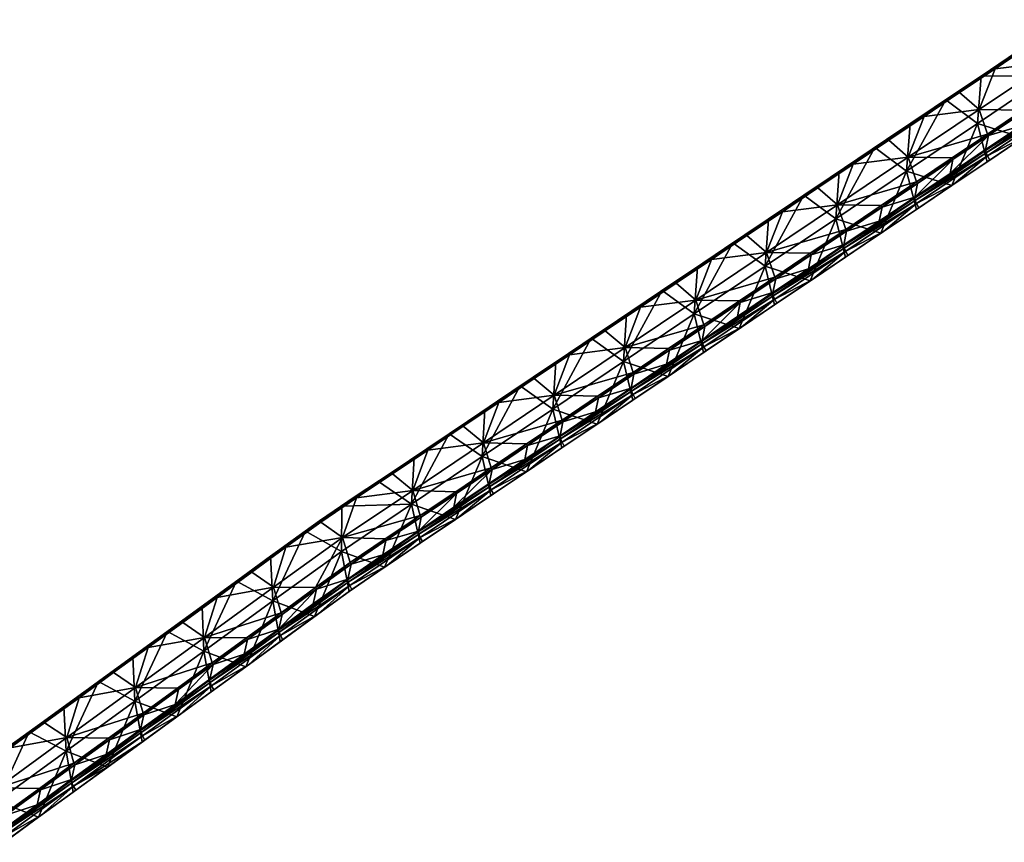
# Model space of a CAD drawing. Header units: millimetres. Extents: x 93711086 to 93775423, y 1247239064 to 1247319365.
# Tile 17 of 256: x 93756424 to 93762327, y 1247259878 to 1247264809. Entities that reach past the tile are written whole.
import ezdxf

# ---------------------------------------------------------------- set-up
doc = ezdxf.new("R2010")
doc.units = ezdxf.units.MM
doc.layers.add('SVV_Betong', color=7, linetype='Continuous')

# ---------------------------------------------------------------- blocks, each defined once
blk = doc.blocks.new('1219a8cb-97fc-4d6e-b134-5a7738882d6d')
at = {"color": 0, "transparency": 16777216}
mesh = blk.add_polyface(dxfattribs=at)
corners = [(93762444.7, 1247264257.2, 5543.5), (93762427.8, 1247264173.6, 4927.5), (93762640.4, 1247264316.5, 4902.3), (93762657.2, 1247264400.2, 5518.3), (93762651.9, 1247264409.8, 5528.3), (93762439.3, 1247264266.9, 5553.5), (93762600, 1247264555.7, 5524.5), (93762272, 1247264515.8, 5553.5), (93762175.6, 1247264270.3, 5574.8), (93762059.4, 1247264372.9, 5578.7), (93761846.8, 1247264230, 5603.9), (93762484.5, 1247264658.8, 5528.3), (93762478.1, 1247264666.5, 5518.3), (93762265.6, 1247264523.6, 5543.5), (93762053, 1247264380.7, 5568.7), (93761840.4, 1247264237.7, 5593.9), (93762690.6, 1247264809.5, 5493.1), (93762470.2, 1247264661.2, 5041.9), (93762188.4, 1247264471.7, 4598.1), (93762045.8, 1247264375.8, 5092.3), (93761763.2, 1247264185.8, 4648.5), (93761621.3, 1247264090.4, 5142.6), (93761975.8, 1247264328.7, 4623.3), (93762613.3, 1247264757.5, 4547.6), (93762400.9, 1247264614.6, 4572.9), (93762589.9, 1247264472.4, 4565.2), (93762437.8, 1247264100.7, 4598.1), (93762165.7, 1247264187.1, 4615.6), (93762650.3, 1247264243.6, 4572.9), (93762642.9, 1247264298.1, 4819.7), (93762639.1, 1247264311.1, 4860.3), (93762214, 1247264025.2, 4910.8)]
mesh.append_faces([[corners[k] for k in face] for face in [(6, 7, 8, 6), (5, 6, 8, 5), (8, 7, 9, 8), (8, 9, 10, 8), (6, 11, 7, 6), (17, 18, 19, 17), (19, 20, 21, 19), (14, 13, 19, 14), (13, 17, 19, 13), (17, 13, 12, 17), (17, 12, 16, 17), (19, 18, 22, 19), (19, 22, 20, 19), (17, 23, 24, 17), (17, 24, 18, 17), (25, 26, 27, 25), (22, 18, 27, 22), (18, 25, 27, 18), (25, 18, 24, 25), (25, 24, 23, 25), (25, 28, 26, 25)]], dxfattribs={"color": 0})
mesh.append_faces([[corners[k] for k in face] for face in [(0, 2, 3, 0), (0, 4, 5, 0), (7, 12, 13, 7), (10, 14, 15, 10), (9, 13, 14, 9), (11, 16, 12, 11), (21, 14, 19, 21)]], dxfattribs={"vtx0": -1, "color": 0})
mesh.append_faces([[corners[k] for k in face] for face in [(0, 1, 2, 0), (0, 3, 4, 0), (7, 11, 12, 7), (10, 9, 14, 10), (9, 7, 13, 9), (29, 30, 31, 29)]], dxfattribs={"vtx2": -1, "vtx3": -1, "color": 0})
mesh = blk.add_polyface(dxfattribs=at)
corners = [(93761790.2, 1247263744.8, 5003.1), (93762002.7, 1247263887.7, 4977.9), (93762019.6, 1247263971.4, 5593.9), (93761807, 1247263828.5, 5619.1), (93761594.4, 1247263685.5, 5644.4), (93761577.6, 1247263601.9, 5028.3), (93762014.2, 1247263981.1, 5603.9), (93761801.7, 1247263838.2, 5629.1), (93761589.1, 1247263695.2, 5654.3), (93761751.1, 1247263984.9, 5625.2), (93762226.8, 1247264124, 5578.7), (93762175.6, 1247264270.3, 5574.8), (93761846.8, 1247264230, 5603.9), (93761634.3, 1247264087.1, 5629.1), (93761421.7, 1247263944.1, 5654.3), (93761840.4, 1247264237.7, 5593.9), (93761627.9, 1247264094.8, 5619.1), (93761621.3, 1247264090.4, 5142.6), (93762053, 1247264380.7, 5568.7), (93761763.2, 1247264185.8, 4648.5), (93761550.7, 1247264042.9, 4673.7), (93761741.5, 1247263901.9, 4665.9), (93761975.8, 1247264328.7, 4623.3), (93762165.7, 1247264187.1, 4615.6), (93762012.7, 1247263814.9, 4648.5), (93761800.1, 1247263672, 4673.7), (93761587.5, 1247263529, 4698.9), (93762027.3, 1247263824.7, 4827.6), (93761814.7, 1247263681.8, 4852.9), (93761602.2, 1247263538.9, 4878.1), (93761801.6, 1247263706.7, 4883.7), (93761788.9, 1247263739.4, 4961.2), (93761363.8, 1247263453.5, 5011.6), (93761792.7, 1247263726.5, 4920.5), (93761367.6, 1247263440.6, 4971)]
mesh.append_faces([[corners[k] for k in face] for face in [(6, 9, 7, 6), (9, 12, 13, 9), (9, 13, 14, 9), (15, 17, 16, 15), (17, 19, 20, 17), (19, 21, 20, 19), (21, 24, 25, 21), (21, 25, 26, 21), (29, 28, 30, 29), (27, 30, 28, 27), (31, 5, 32, 31), (1, 0, 31, 1), (0, 5, 31, 0)]], dxfattribs={"color": 0})
mesh.append_faces([[corners[k] for k in face] for face in [(0, 2, 3, 0), (4, 0, 3, 4), (3, 6, 7, 3), (8, 3, 7, 8), (9, 10, 11, 9), (13, 15, 16, 13), (21, 22, 23, 21), (25, 27, 28, 25), (29, 25, 28, 29)]], dxfattribs={"vtx0": -1, "color": 0})
mesh.append_faces([[corners[k] for k in face] for face in [(0, 1, 2, 0), (4, 5, 0, 4), (3, 2, 6, 3), (8, 4, 3, 8), (9, 6, 10, 9), (13, 12, 15, 13), (17, 15, 18, 17), (21, 19, 22, 21), (25, 24, 27, 25), (29, 26, 25, 29), (30, 33, 34, 30), (33, 31, 32, 33)]], dxfattribs={"vtx2": -1, "vtx3": -1, "color": 0})
mesh = blk.add_polyface(dxfattribs=at)
corners = [(93762002.7, 1247263887.7, 4977.9), (93762215.3, 1247264030.7, 4952.7), (93762232.1, 1247264114.3, 5568.7), (93762019.6, 1247263971.4, 5593.9), (93762427.8, 1247264173.6, 4927.5), (93762444.7, 1247264257.2, 5543.5), (93762226.8, 1247264124, 5578.7), (93762014.2, 1247263981.1, 5603.9), (93762439.3, 1247264266.9, 5553.5), (93762175.6, 1247264270.3, 5574.8), (93761846.8, 1247264230, 5603.9), (93761751.1, 1247263984.9, 5625.2), (93762165.7, 1247264187.1, 4615.6), (93762012.7, 1247263814.9, 4648.5), (93761741.5, 1247263901.9, 4665.9), (93762437.8, 1247264100.7, 4598.1), (93762225.2, 1247263957.8, 4623.3), (93762650.3, 1247264243.6, 4572.9), (93762664.9, 1247264253.5, 4752), (93762452.4, 1247264110.6, 4777.2), (93762239.8, 1247263967.6, 4802.4), (93762027.3, 1247263824.7, 4827.6), (93762226.7, 1247263992.6, 4833.2), (93761801.6, 1247263706.7, 4883.7), (93762651.8, 1247264278.4, 4782.8), (93761788.9, 1247263739.4, 4961.2), (93762214, 1247264025.2, 4910.8), (93762639.1, 1247264311.1, 4860.3), (93762217.8, 1247264012.3, 4870.1), (93761792.7, 1247263726.5, 4920.5), (93762642.9, 1247264298.1, 4819.7)]
mesh.append_faces([[corners[k] for k in face] for face in [(9, 10, 11, 9), (6, 8, 9, 6), (12, 13, 14, 12), (12, 15, 16, 12), (12, 16, 13, 12), (22, 23, 21, 22), (18, 24, 19, 18), (21, 20, 22, 21), (20, 19, 22, 20), (19, 24, 22, 19), (0, 25, 26, 0), (27, 4, 26, 27), (4, 1, 26, 4), (1, 0, 26, 1)]], dxfattribs={"color": 0})
mesh.append_faces([[corners[k] for k in face] for face in [(0, 2, 3, 0), (2, 4, 5, 2), (3, 6, 7, 3), (2, 8, 6, 2), (15, 18, 19, 15), (13, 20, 21, 13), (16, 19, 20, 16), (22, 29, 23, 22), (28, 25, 29, 28), (24, 28, 22, 24), (30, 26, 28, 30)]], dxfattribs={"vtx0": -1, "color": 0})
mesh.append_faces([[corners[k] for k in face] for face in [(0, 1, 2, 0), (2, 1, 4, 2), (3, 2, 6, 3), (2, 5, 8, 2), (15, 17, 18, 15), (13, 16, 20, 13), (16, 15, 19, 16), (22, 28, 29, 22), (28, 26, 25, 28), (24, 30, 28, 24)]], dxfattribs={"vtx2": -1, "vtx3": -1, "color": 0})
mesh = blk.add_polyface(dxfattribs=at)
corners = [(93761169.3, 1247263399.7, 5694.8), (93761365.1, 1247263459, 5053.5), (93761381.9, 1247263542.6, 5669.6), (93761577.6, 1247263601.9, 5028.3), (93761594.4, 1247263685.5, 5644.4), (93761164, 1247263409.4, 5704.7), (93761376.6, 1247263552.3, 5679.5), (93761589.1, 1247263695.2, 5654.3), (93761326.7, 1247263699.5, 5675.5), (93761801.7, 1247263838.2, 5629.1), (93761751.1, 1247263984.9, 5625.2), (93761421.7, 1247263944.1, 5654.3), (93761209.2, 1247263801.2, 5679.5), (93761202.8, 1247263809, 5669.6), (93761415.3, 1247263951.9, 5644.4), (93761634.3, 1247264087.1, 5629.1), (93761627.9, 1247264094.8, 5619.1), (93761196.8, 1247263804.9, 5193), (93761621.3, 1247264090.4, 5142.6), (93761338.1, 1247263900, 4698.9), (93761550.7, 1247264042.9, 4673.7), (93761317.2, 1247263616.6, 4716.2), (93761125.6, 1247263757, 4724.1), (93761741.5, 1247263901.9, 4665.9), (93761587.5, 1247263529, 4698.9), (93761375, 1247263386.1, 4724.1), (93761162.4, 1247263243.2, 4749.4), (93761389.6, 1247263395.9, 4903.3), (93761602.2, 1247263538.9, 4878.1), (93761376.5, 1247263420.9, 4934.1), (93761177.1, 1247263253, 4928.5), (93761801.6, 1247263706.7, 4883.7), (93761152.5, 1247263316, 5078.8), (93761363.8, 1247263453.5, 5011.6), (93761367.6, 1247263440.6, 4971), (93760942.5, 1247263154.8, 5021.4), (93761792.7, 1247263726.5, 4920.5)]
mesh.append_faces([[corners[k] for k in face] for face in [(7, 8, 6, 7), (8, 10, 11, 8), (8, 11, 12, 8), (14, 17, 13, 14), (17, 18, 19, 17), (18, 20, 19, 18), (19, 21, 22, 19), (21, 23, 24, 21), (21, 24, 25, 21), (21, 25, 26, 21), (28, 29, 27, 28), (30, 27, 29, 30), (28, 31, 29, 28), (1, 32, 33, 1), (3, 1, 33, 3)]], dxfattribs={"color": 0})
mesh.append_faces([[corners[k] for k in face] for face in [(0, 1, 2, 0), (2, 3, 4, 2), (5, 2, 6, 5), (6, 4, 7, 6), (8, 9, 10, 8), (13, 11, 14, 13), (14, 15, 16, 14), (17, 16, 18, 17), (21, 20, 23, 21), (27, 24, 28, 27), (31, 34, 29, 31), (36, 33, 34, 36)]], dxfattribs={"vtx0": -1, "color": 0})
mesh.append_faces([[corners[k] for k in face] for face in [(2, 1, 3, 2), (6, 2, 4, 6), (8, 7, 9, 8), (14, 11, 15, 14), (17, 14, 16, 17), (21, 19, 20, 21), (27, 25, 24, 27), (29, 34, 35, 29)]], dxfattribs={"vtx2": -1, "vtx3": -1, "color": 0})
mesh = blk.add_polyface(dxfattribs=at)
corners = [(93761169.3, 1247263399.7, 5694.8), (93761152.5, 1247263316, 5078.8), (93761365.1, 1247263459, 5053.5), (93761164, 1247263409.4, 5704.7), (93761381.9, 1247263542.6, 5669.6), (93760951.4, 1247263266.5, 5729.9), (93760902.3, 1247263414.2, 5725.8), (93761326.7, 1247263699.5, 5675.5), (93760996.6, 1247263658.3, 5704.7), (93761376.6, 1247263552.3, 5679.5), (93760784.1, 1247263515.4, 5729.9), (93760571.5, 1247263372.5, 5755.2), (93761209.2, 1247263801.2, 5679.5), (93760990.2, 1247263666.1, 5694.8), (93761202.8, 1247263809, 5669.6), (93760565.1, 1247263380.2, 5745.2), (93760777.7, 1247263523.1, 5720), (93761421.7, 1247263944.1, 5654.3), (93760772.3, 1247263519.5, 5243.3), (93760347.8, 1247263234.1, 5293.7), (93761196.8, 1247263804.9, 5193), (93760913, 1247263614.1, 4749.4), (93760487.9, 1247263328.3, 4799.8), (93761338.1, 1247263900, 4698.9), (93761125.6, 1247263757, 4724.1), (93760700.5, 1247263471.2, 4774.6), (93760893, 1247263331.4, 4766.5), (93761317.2, 1247263616.6, 4716.2), (93761162.4, 1247263243.2, 4749.4), (93761363.8, 1247263453.5, 5011.6), (93760938.7, 1247263167.7, 5062), (93761367.6, 1247263440.6, 4971)]
mesh.append_faces([[corners[k] for k in face] for face in [(3, 6, 5, 3), (7, 8, 6, 7), (6, 8, 10, 6), (6, 10, 11, 6), (7, 12, 8, 7), (13, 18, 16, 13), (20, 21, 18, 20), (19, 18, 22, 19), (20, 23, 24, 20), (18, 21, 25, 18), (18, 25, 22, 18), (20, 24, 21, 20), (21, 26, 25, 21), (27, 28, 26, 27), (29, 1, 30, 29)]], dxfattribs={"color": 0})
mesh.append_faces([[corners[k] for k in face] for face in [(5, 0, 3, 5), (6, 9, 7, 6), (13, 12, 14, 13), (15, 10, 16, 15), (16, 8, 13, 16), (19, 16, 18, 19), (18, 14, 20, 18), (26, 24, 27, 26)]], dxfattribs={"vtx0": -1, "color": 0})
mesh.append_faces([[corners[k] for k in face] for face in [(0, 1, 2, 0), (3, 0, 4, 3), (6, 3, 9, 6), (13, 8, 12, 13), (15, 11, 10, 15), (16, 10, 8, 16), (14, 12, 17, 14), (19, 15, 16, 19), (18, 13, 14, 18), (26, 21, 24, 26), (31, 29, 30, 31)]], dxfattribs={"vtx2": -1, "vtx3": -1, "color": 0})
mesh = blk.add_polyface(dxfattribs=at)
corners = [(93760514.9, 1247262887.3, 5154.4), (93760727.4, 1247263030.2, 5129.2), (93760744.2, 1247263113.8, 5745.2), (93760531.7, 1247262970.9, 5770.4), (93760319.1, 1247262828, 5795.6), (93760302.3, 1247262744.4, 5179.6), (93760738.9, 1247263123.5, 5755.2), (93760526.3, 1247262980.6, 5780.4), (93760313.8, 1247262837.7, 5805.6), (93760477.9, 1247263128.8, 5776.2), (93760146.4, 1247263086.6, 5805.6), (93760053.5, 1247262843.4, 5826.5), (93760902.3, 1247263414.2, 5725.8), (93760571.5, 1247263372.5, 5755.2), (93760359, 1247263229.5, 5780.4), (93760565.1, 1247263380.2, 5745.2), (93760352.6, 1247263237.3, 5770.4), (93760347.8, 1247263234.1, 5293.7), (93760487.9, 1247263328.3, 4799.8), (93760275.4, 1247263185.4, 4825), (93760468.8, 1247263046.1, 4816.8), (93760312.2, 1247262671.5, 4850.2), (93760044.6, 1247262760.8, 4867.1), (93760700.5, 1247263471.2, 4774.6), (93760737.3, 1247262957.3, 4799.8), (93760524.8, 1247262814.4, 4825), (93760752, 1247262967.2, 4978.9), (93760539.4, 1247262824.3, 5004.1), (93760326.9, 1247262681.3, 5029.3), (93760526.3, 1247262849.2, 5034.9), (93760101.2, 1247262563.4, 5085.4), (93760513.5, 1247262881.8, 5112.5), (93760088.4, 1247262596, 5162.9), (93760517.4, 1247262868.9, 5071.8), (93760092.3, 1247262583.1, 5122.2)]
mesh.append_faces([[corners[k] for k in face] for face in [(9, 10, 11, 9), (6, 9, 7, 6), (9, 12, 13, 9), (9, 13, 14, 9), (9, 14, 10, 9), (15, 17, 16, 15), (17, 18, 19, 17), (20, 21, 22, 20), (18, 20, 19, 18), (20, 24, 25, 20), (20, 25, 21, 20), (28, 27, 29, 28), (28, 29, 30, 28), (31, 5, 32, 31), (0, 5, 31, 0), (1, 0, 31, 1)]], dxfattribs={"color": 0})
mesh.append_faces([[corners[k] for k in face] for face in [(0, 2, 3, 0), (4, 0, 3, 4), (3, 6, 7, 3), (8, 3, 7, 8), (11, 7, 9, 11), (14, 15, 16, 14), (25, 26, 27, 25), (28, 25, 27, 28), (29, 34, 30, 29), (33, 32, 34, 33)]], dxfattribs={"vtx0": -1, "color": 0})
mesh.append_faces([[corners[k] for k in face] for face in [(0, 1, 2, 0), (4, 5, 0, 4), (8, 4, 3, 8), (14, 13, 15, 14), (20, 18, 23, 20), (28, 21, 25, 28), (29, 33, 34, 29), (33, 31, 32, 33)]], dxfattribs={"vtx2": -1, "vtx3": -1, "color": 0})
mesh = blk.add_polyface(dxfattribs=at)
corners = [(93760744.2, 1247263113.8, 5745.2), (93760727.4, 1247263030.2, 5129.2), (93760940, 1247263173.1, 5104), (93760956.8, 1247263256.8, 5720), (93761152.5, 1247263316, 5078.8), (93761169.3, 1247263399.7, 5694.8), (93760531.7, 1247262970.9, 5770.4), (93760738.9, 1247263123.5, 5755.2), (93760951.4, 1247263266.5, 5729.9), (93760477.9, 1247263128.8, 5776.2), (93760902.3, 1247263414.2, 5725.8), (93760468.8, 1247263046.1, 4816.8), (93760700.5, 1247263471.2, 4774.6), (93760893, 1247263331.4, 4766.5), (93760737.3, 1247262957.3, 4799.8), (93761162.4, 1247263243.2, 4749.4), (93760949.9, 1247263100.3, 4774.6), (93760524.8, 1247262814.4, 4825), (93760752, 1247262967.2, 4978.9), (93761177.1, 1247263253, 4928.5), (93761375, 1247263386.1, 4724.1), (93761389.6, 1247263395.9, 4903.3), (93760964.5, 1247263110.1, 4953.7), (93760951.4, 1247263135.1, 4984.5), (93760526.3, 1247262849.2, 5034.9), (93760539.4, 1247262824.3, 5004.1), (93761376.5, 1247263420.9, 4934.1), (93760513.5, 1247262881.8, 5112.5), (93760938.7, 1247263167.7, 5062), (93760942.5, 1247263154.8, 5021.4), (93760517.4, 1247262868.9, 5071.8), (93761367.6, 1247263440.6, 4971)]
mesh.append_faces([[corners[k] for k in face] for face in [(11, 13, 14, 11), (13, 15, 16, 13), (13, 16, 14, 13), (19, 23, 22, 19), (18, 24, 25, 18), (18, 22, 23, 18), (18, 23, 24, 18), (19, 26, 23, 19), (1, 27, 28, 1), (2, 1, 28, 2), (4, 2, 28, 4)]], dxfattribs={"color": 0})
mesh.append_faces([[corners[k] for k in face] for face in [(0, 2, 3, 0), (3, 4, 5, 3), (7, 3, 8, 7), (9, 8, 10, 9), (11, 12, 13, 11), (19, 20, 21, 19), (18, 16, 22, 18), (22, 15, 19, 22), (23, 30, 24, 23), (29, 27, 30, 29), (26, 29, 23, 26), (31, 28, 29, 31)]], dxfattribs={"vtx0": -1, "color": 0})
mesh.append_faces([[corners[k] for k in face] for face in [(0, 1, 2, 0), (3, 2, 4, 3), (6, 0, 7, 6), (7, 0, 3, 7), (8, 3, 5, 8), (9, 7, 8, 9), (17, 14, 18, 17), (19, 15, 20, 19), (18, 14, 16, 18), (22, 16, 15, 22), (23, 29, 30, 23), (29, 28, 27, 29)]], dxfattribs={"vtx2": -1, "vtx3": -1, "color": 0})
mesh = blk.add_polyface(dxfattribs=at)
corners = [(93759894, 1247262542.1, 5846.1), (93760089.7, 1247262601.4, 5204.8), (93760106.6, 1247262685.1, 5820.8), (93760302.3, 1247262744.4, 5179.6), (93760319.1, 1247262828, 5795.6), (93759888.7, 1247262551.8, 5856), (93760101.2, 1247262694.8, 5830.8), (93760313.8, 1247262837.7, 5805.6), (93760053.5, 1247262843.4, 5826.5), (93760526.3, 1247262980.6, 5780.4), (93760146.4, 1247263086.6, 5805.6), (93759933.9, 1247262943.7, 5830.8), (93759721.4, 1247262800.8, 5856), (93760140, 1247263094.4, 5795.6), (93759927.5, 1247262951.4, 5820.8), (93760359, 1247263229.5, 5780.4), (93760352.6, 1247263237.3, 5770.4), (93759923.3, 1247262948.7, 5344), (93760347.8, 1247263234.1, 5293.7), (93760062.8, 1247263042.4, 4850.2), (93759850.2, 1247262899.5, 4875.4), (93760275.4, 1247263185.4, 4825), (93760044.6, 1247262760.8, 4867.1), (93760468.8, 1247263046.1, 4816.8), (93760312.2, 1247262671.5, 4850.2), (93760099.7, 1247262528.6, 4875.4), (93759887.1, 1247262385.7, 4900.6), (93760114.3, 1247262538.4, 5054.5), (93760326.9, 1247262681.3, 5029.3), (93760101.2, 1247262563.4, 5085.4), (93759901.7, 1247262395.5, 5079.8), (93760088.4, 1247262596, 5162.9), (93759877.2, 1247262458.5, 5230), (93760092.3, 1247262583.1, 5122.2), (93759667.2, 1247262297.2, 5172.7), (93759663.3, 1247262310.1, 5213.3)]
mesh.append_faces([[corners[k] for k in face] for face in [(7, 8, 6, 7), (8, 10, 11, 8), (8, 11, 12, 8), (13, 17, 14, 13), (18, 19, 17, 18), (17, 19, 20, 17), (18, 21, 19, 18), (19, 22, 20, 19), (22, 24, 25, 22), (22, 25, 26, 22), (27, 29, 30, 27), (27, 28, 29, 27), (3, 1, 31, 3), (1, 32, 31, 1)]], dxfattribs={"color": 0})
mesh.append_faces([[corners[k] for k in face] for face in [(0, 1, 2, 0), (2, 3, 4, 2), (5, 2, 6, 5), (6, 4, 7, 6), (11, 13, 14, 11), (10, 16, 13, 10), (17, 16, 18, 17), (22, 21, 23, 22), (27, 24, 28, 27)]], dxfattribs={"vtx0": -1, "color": 0})
mesh.append_faces([[corners[k] for k in face] for face in [(2, 1, 3, 2), (5, 0, 2, 5), (6, 2, 4, 6), (8, 7, 9, 8), (11, 10, 13, 11), (10, 15, 16, 10), (17, 13, 16, 17), (22, 19, 21, 22), (26, 25, 27, 26), (27, 25, 24, 27), (29, 33, 34, 29), (33, 31, 35, 33)]], dxfattribs={"vtx2": -1, "vtx3": -1, "color": 0})
mesh = blk.add_polyface(dxfattribs=at)
corners = [(93759894, 1247262542.1, 5846.1), (93759877.2, 1247262458.5, 5230), (93760089.7, 1247262601.4, 5204.8), (93759681.5, 1247262399.2, 5871.3), (93759676.1, 1247262408.9, 5881.2), (93759888.7, 1247262551.8, 5856), (93759629.1, 1247262558, 5876.9), (93760101.2, 1247262694.8, 5830.8), (93760053.5, 1247262843.4, 5826.5), (93759296, 1247262514.9, 5906.4), (93759204.7, 1247262272.7, 5927.2), (93759721.4, 1247262800.8, 5856), (93759508.8, 1247262657.8, 5881.2), (93759933.9, 1247262943.7, 5830.8), (93759927.5, 1247262951.4, 5820.8), (93759715, 1247262808.5, 5846.1), (93759502.4, 1247262665.6, 5871.3), (93759289.6, 1247262522.7, 5896.4), (93759077.3, 1247262379.7, 5921.7), (93759498.9, 1247262663.3, 5394.4), (93759074.3, 1247262377.8, 5444.7), (93759923.3, 1247262948.7, 5344), (93759212.2, 1247262470.5, 4951), (93759637.8, 1247262756.7, 4900.6), (93759425.1, 1247262613.7, 4925.8), (93759850.2, 1247262899.5, 4875.4), (93759620.4, 1247262475.6, 4917.5), (93760044.6, 1247262760.8, 4867.1), (93759887.1, 1247262385.7, 4900.6), (93759663.3, 1247262310.1, 5213.3), (93760088.4, 1247262596, 5162.9), (93760092.3, 1247262583.1, 5122.2), (93759667.2, 1247262297.2, 5172.7)]
mesh.append_faces([[corners[k] for k in face] for face in [(5, 6, 4, 5), (6, 9, 10, 6), (6, 8, 11, 6), (11, 12, 6, 11), (6, 12, 9, 6), (15, 19, 16, 15), (17, 20, 18, 17), (19, 22, 20, 19), (19, 21, 23, 19), (23, 24, 19, 23), (19, 24, 22, 19), (21, 25, 23, 21), (23, 26, 24, 23), (26, 27, 28, 26), (1, 29, 30, 1)]], dxfattribs={"color": 0})
mesh.append_faces([[corners[k] for k in face] for face in [(3, 1, 0, 3), (4, 0, 5, 4), (6, 7, 8, 6), (11, 14, 15, 11), (9, 16, 17, 9), (18, 9, 17, 18), (12, 15, 16, 12), (19, 14, 21, 19), (20, 16, 19, 20), (26, 25, 27, 26), (31, 29, 32, 31)]], dxfattribs={"vtx0": -1, "color": 0})
mesh.append_faces([[corners[k] for k in face] for face in [(0, 1, 2, 0), (6, 5, 7, 6), (11, 13, 14, 11), (9, 12, 16, 9), (12, 11, 15, 12), (19, 15, 14, 19), (20, 17, 16, 20), (26, 23, 25, 26)]], dxfattribs={"vtx2": -1, "vtx3": -1, "color": 0})
mesh = blk.add_polyface(dxfattribs=at)
corners = [(93759027, 1247261886.6, 5330.9), (93759239.5, 1247262029.7, 5305.7), (93759256.4, 1247262113.4, 5921.7), (93758865.4, 1247262236.8, 5947), (93759077.3, 1247262379.7, 5921.7), (93759074.3, 1247262377.8, 5444.7), (93759043.5, 1247261969.8, 5947), (93759452.1, 1247262172.7, 5280.4), (93759038.2, 1247261979.5, 5957), (93759251, 1247262123.1, 5931.6), (93758825.9, 1247261837.2, 5982.1), (93759469, 1247262256.5, 5896.4), (93758780.3, 1247261987.1, 5977.6), (93759204.7, 1247262272.7, 5927.2), (93759296, 1247262514.9, 5906.4), (93759083.6, 1247262372, 5931.6), (93758871.8, 1247262229, 5957), (93759212.2, 1247262470.5, 4951), (93759000, 1247262327.8, 4976.3), (93758788.9, 1247262185.9, 5001.5), (93759196, 1247262190.3, 4967.8), (93758772.3, 1247261905.3, 5018.1), (93759037, 1247261814, 5001.5), (93759425.1, 1247262613.7, 4925.8), (93759462, 1247262099.8, 4951), (93759249.5, 1247261956.9, 4976.3), (93759051.5, 1247261823.6, 5180.6), (93759264.1, 1247261966.7, 5155.4), (93758839, 1247261680.9, 5205.8), (93759251, 1247261991.7, 5186.2), (93758825.9, 1247261705.8, 5236.6), (93759238.2, 1247262024.3, 5263.7), (93758813.1, 1247261738.4, 5314.1), (93759242.1, 1247262011.4, 5223.1), (93758817, 1247261725.5, 5273.5)]
mesh.append_faces([[corners[k] for k in face] for face in [(0, 1, 2, 0), (3, 4, 5, 3), (6, 0, 2, 6), (13, 14, 15, 13), (13, 15, 16, 13), (5, 17, 18, 5), (5, 18, 19, 5), (17, 20, 18, 17), (21, 20, 22, 21), (20, 24, 25, 20), (20, 25, 22, 20), (26, 27, 29, 26), (31, 0, 32, 31), (1, 0, 31, 1)]], dxfattribs={"color": 0})
mesh.append_faces([[corners[k] for k in face] for face in [(8, 2, 9, 8), (10, 6, 8, 10), (12, 9, 13, 12), (3, 15, 4, 3), (21, 18, 20, 21), (26, 25, 27, 26), (28, 22, 26, 28), (30, 26, 29, 30), (29, 34, 30, 29), (33, 32, 34, 33)]], dxfattribs={"vtx0": -1, "color": 0})
mesh.append_faces([[corners[k] for k in face] for face in [(2, 1, 7, 2), (8, 6, 2, 8), (9, 2, 11, 9), (12, 8, 9, 12), (4, 15, 14, 4), (20, 17, 23, 20), (26, 22, 25, 26), (27, 25, 24, 27), (29, 33, 34, 29), (33, 31, 32, 33)]], dxfattribs={"vtx2": -1, "vtx3": -1, "color": 0})
mesh = blk.add_polyface(dxfattribs=at)
corners = [(93759469, 1247262256.5, 5896.4), (93759452.1, 1247262172.7, 5280.4), (93759664.6, 1247262315.6, 5255.2), (93759681.5, 1247262399.2, 5871.3), (93759256.4, 1247262113.4, 5921.7), (93759877.2, 1247262458.5, 5230), (93759463.6, 1247262266.2, 5906.4), (93759676.1, 1247262408.9, 5881.2), (93759251, 1247262123.1, 5931.6), (93759894, 1247262542.1, 5846.1), (93759204.7, 1247262272.7, 5927.2), (93759629.1, 1247262558, 5876.9), (93759620.4, 1247262475.6, 4917.5), (93759462, 1247262099.8, 4951), (93759196, 1247262190.3, 4967.8), (93759425.1, 1247262613.7, 4925.8), (93759887.1, 1247262385.7, 4900.6), (93759674.6, 1247262242.7, 4925.8), (93760114.3, 1247262538.4, 5054.5), (93759901.7, 1247262395.5, 5079.8), (93759689.2, 1247262252.6, 5105), (93759476.6, 1247262109.7, 5130.2), (93759264.1, 1247261966.7, 5155.4), (93759676.1, 1247262277.5, 5135.8), (93759251, 1247261991.7, 5186.2), (93760101.2, 1247262563.4, 5085.4), (93759663.3, 1247262310.1, 5213.3), (93759238.2, 1247262024.3, 5263.7), (93759239.5, 1247262029.7, 5305.7), (93759667.2, 1247262297.2, 5172.7), (93759242.1, 1247262011.4, 5223.1)]
mesh.append_faces([[corners[k] for k in face] for face in [(6, 10, 8, 6), (12, 13, 14, 12), (16, 17, 12, 16), (12, 17, 13, 12), (20, 23, 21, 20), (22, 21, 24, 22), (20, 19, 23, 20), (19, 25, 23, 19), (21, 23, 24, 21), (26, 1, 27, 26), (1, 28, 27, 1), (5, 2, 26, 5), (2, 1, 26, 2)]], dxfattribs={"color": 0})
mesh.append_faces([[corners[k] for k in face] for face in [(0, 2, 3, 0), (4, 1, 0, 4), (6, 3, 7, 6), (8, 0, 6, 8), (10, 7, 11, 10), (14, 15, 12, 14), (16, 18, 19, 16), (13, 20, 21, 13), (22, 13, 21, 22), (17, 19, 20, 17), (23, 30, 24, 23), (29, 27, 30, 29), (25, 29, 23, 25)]], dxfattribs={"vtx0": -1, "color": 0})
mesh.append_faces([[corners[k] for k in face] for face in [(0, 1, 2, 0), (3, 2, 5, 3), (6, 0, 3, 6), (7, 3, 9, 7), (10, 6, 7, 10), (13, 17, 20, 13), (17, 16, 19, 17), (23, 29, 30, 23), (29, 26, 27, 29)]], dxfattribs={"vtx2": -1, "vtx3": -1, "color": 0})
mesh = blk.add_polyface(dxfattribs=at)
corners = [(93758814.4, 1247261743.9, 5356.1), (93758831.2, 1247261827.5, 5972.1), (93758620.2, 1247261687.6, 5996.8), (93759027, 1247261886.6, 5330.9), (93759043.5, 1247261969.8, 5947), (93758824.3, 1247261671, 5026.7), (93758839, 1247261680.9, 5205.8), (93758626.8, 1247261538.3, 5231), (93758601.8, 1247261601.4, 5381.2), (93758614.8, 1247261697.2, 6006.7), (93758825.9, 1247261837.2, 5982.1), (93759038.2, 1247261979.5, 5957), (93758780.3, 1247261987.1, 5977.6), (93759204.7, 1247262272.7, 5927.2), (93758871.8, 1247262229, 5957), (93758658.5, 1247262086.1, 5982.1), (93758442.9, 1247261943, 6006.7), (93758865.4, 1247262236.8, 5947), (93759083.6, 1247262372, 5931.6), (93758652.1, 1247262093.9, 5972.1), (93758650.4, 1247262092.6, 5495.1), (93759074.3, 1247262377.8, 5444.7), (93758788.9, 1247262185.9, 5001.5), (93758574.9, 1247262042, 5026.7), (93758772.3, 1247261905.3, 5018.1), (93759000, 1247262327.8, 4976.3), (93758611.4, 1247261527.5, 5052), (93758353.6, 1247261621.7, 5067.6), (93759037, 1247261814, 5001.5), (93758825.9, 1247261705.8, 5236.6), (93758402.6, 1247261418.1, 5288), (93759051.5, 1247261823.6, 5180.6), (93758813.1, 1247261738.4, 5314.1), (93758817, 1247261725.5, 5273.5), (93758393.4, 1247261437.7, 5324.8), (93758389.5, 1247261450.8, 5365.4)]
mesh.append_faces([[corners[k] for k in face] for face in [(0, 1, 2, 0), (0, 3, 4, 0), (5, 6, 7, 5), (8, 0, 2, 8), (1, 0, 4, 1), (11, 12, 10, 11), (12, 13, 14, 12), (12, 14, 15, 12), (12, 15, 16, 12), (17, 20, 19, 17), (20, 17, 21, 20), (20, 21, 22, 20), (20, 22, 23, 20), (22, 24, 23, 22), (24, 26, 27, 24), (24, 28, 5, 24), (24, 5, 26, 24), (26, 5, 7, 26), (7, 6, 29, 7), (7, 29, 30, 7), (3, 0, 32, 3), (0, 8, 32, 0)]], dxfattribs={"color": 0})
mesh.append_faces([[corners[k] for k in face] for face in [(9, 1, 10, 9), (19, 14, 17, 19), (29, 34, 30, 29), (33, 35, 34, 33)]], dxfattribs={"vtx0": -1, "color": 0})
mesh.append_faces([[corners[k] for k in face] for face in [(9, 2, 1, 9), (10, 1, 4, 10), (17, 14, 18, 17), (19, 15, 14, 19), (24, 22, 25, 24), (6, 5, 28, 6), (29, 6, 31, 29), (29, 33, 34, 29), (33, 32, 35, 33)]], dxfattribs={"vtx2": -1, "vtx3": -1, "color": 0})
mesh = blk.add_polyface(dxfattribs=at)
corners = [(93758601.8, 1247261601.4, 5381.2), (93758620.2, 1247261687.6, 5996.8), (93758411, 1247261545.3, 6022.5), (93758014, 1247261655.5, 6050.4), (93758222.3, 1247261804.9, 6022.5), (93758221.3, 1247261803, 5545.2), (93758436.4, 1247261950.6, 5996.8), (93758652.1, 1247262093.9, 5972.1), (93758650.4, 1247262092.6, 5495.1), (93758355.4, 1247261893.8, 5052), (93758574.9, 1247262042, 5026.7), (93758772.3, 1247261905.3, 5018.1), (93758405.4, 1247261554.8, 6032.4), (93758614.8, 1247261697.2, 6006.7), (93758359.3, 1247261705.4, 6027.1), (93758780.3, 1247261987.1, 5977.6), (93758442.9, 1247261943, 6006.7), (93757945.8, 1247261406.7, 6083.2), (93758020.8, 1247261648, 6060.3), (93758825.9, 1247261837.2, 5982.1), (93758229.1, 1247261797.5, 6032.4), (93757815.2, 1247261496.8, 6089.2), (93757808.4, 1247261504.2, 6079.3), (93758658.5, 1247262086.1, 5982.1), (93757806.9, 1247261503.5, 5601.4), (93757928.5, 1247261592.9, 5106.3), (93758137.6, 1247261743.4, 5078.3), (93758353.6, 1247261621.7, 5067.6), (93758611.4, 1247261527.5, 5052), (93758400.3, 1247261381.7, 5078.3), (93758389.5, 1247261450.8, 5365.4), (93758813.1, 1247261738.4, 5314.1), (93758391, 1247261456.6, 5407.3)]
mesh.append_faces([[corners[k] for k in face] for face in [(0, 1, 2, 0), (3, 4, 5, 3), (6, 7, 8, 6), (9, 10, 11, 9), (13, 14, 12, 13), (15, 16, 14, 15), (17, 14, 18, 17), (14, 16, 20, 14), (14, 20, 18, 14), (3, 24, 22, 3), (6, 5, 4, 6), (8, 9, 5, 8), (24, 3, 5, 24), (24, 5, 25, 24), (5, 6, 8, 5), (5, 9, 26, 5), (5, 26, 25, 5), (8, 10, 9, 8), (9, 27, 26, 9), (27, 9, 11, 27), (27, 28, 29, 27), (0, 30, 31, 0), (0, 32, 30, 0)]], dxfattribs={"color": 0})
mesh.append_faces([[corners[k] for k in face] for face in [(12, 1, 13, 12), (14, 19, 15, 14), (20, 6, 4, 20), (21, 3, 22, 21), (18, 4, 3, 18), (16, 7, 6, 16)]], dxfattribs={"vtx0": -1, "color": 0})
mesh.append_faces([[corners[k] for k in face] for face in [(12, 2, 1, 12), (14, 13, 19, 14), (20, 16, 6, 20), (21, 18, 3, 21), (18, 20, 4, 18), (16, 23, 7, 16)]], dxfattribs={"vtx2": -1, "vtx3": -1, "color": 0})
mesh = blk.add_polyface(dxfattribs=at)
corners = [(93757977.1, 1247261155.9, 5464), (93758183.4, 1247261307.2, 5435.2), (93758203.6, 1247261396.4, 6050.4), (93758391, 1247261456.6, 5407.3), (93758411, 1247261545.3, 6022.5), (93758198, 1247261406, 6060.3), (93758405.4, 1247261554.8, 6032.4), (93758359.3, 1247261705.4, 6027.1), (93758611.4, 1247261527.5, 5052), (93758626.8, 1247261538.3, 5231), (93758416.4, 1247261393.4, 5257.2), (93758601.8, 1247261601.4, 5381.2), (93757997.1, 1247261244.6, 6079.3), (93757991.5, 1247261254.1, 6089.2), (93757945.8, 1247261406.7, 6083.2), (93757940.9, 1247261324.8, 5123), (93757928.5, 1247261592.9, 5106.3), (93758137.6, 1247261743.4, 5078.3), (93758353.6, 1247261621.7, 5067.6), (93758192.6, 1247261232.2, 5106.3), (93757986.4, 1247261081, 5135.1), (93758400.3, 1247261381.7, 5078.3), (93758208.8, 1247261244, 5285.2), (93758002.4, 1247261092.7, 5314), (93757988.7, 1247261117.4, 5344.7), (93757795.7, 1247260942.1, 5342.5), (93758402.6, 1247261418.1, 5288), (93758389.5, 1247261450.8, 5365.4), (93757975.6, 1247261150.1, 5422.2), (93758393.4, 1247261437.7, 5324.8), (93757979.5, 1247261137, 5381.6)]
mesh.append_faces([[corners[k] for k in face] for face in [(0, 1, 2, 0), (3, 4, 2, 3), (5, 6, 7, 5), (8, 9, 10, 8), (3, 11, 4, 3), (12, 0, 2, 12), (1, 3, 2, 1), (5, 14, 13, 5), (14, 5, 7, 14), (15, 18, 19, 15), (20, 15, 19, 20), (18, 21, 19, 18), (21, 8, 10, 21), (23, 24, 25, 23), (9, 26, 10, 9), (23, 22, 24, 23), (22, 10, 26, 22), (22, 26, 24, 22), (27, 1, 28, 27), (3, 1, 27, 3), (1, 0, 28, 1)]], dxfattribs={"color": 0})
mesh.append_faces([[corners[k] for k in face] for face in [(13, 2, 5, 13), (2, 6, 5, 2), (15, 17, 18, 15), (20, 22, 23, 20), (19, 10, 22, 19), (26, 30, 24, 26), (29, 28, 30, 29)]], dxfattribs={"vtx0": -1, "color": 0})
mesh.append_faces([[corners[k] for k in face] for face in [(13, 12, 2, 13), (2, 4, 6, 2), (15, 16, 17, 15), (20, 19, 22, 20), (19, 21, 10, 19), (26, 29, 30, 26), (29, 27, 28, 29)]], dxfattribs={"vtx2": -1, "vtx3": -1, "color": 0})
mesh = blk.add_polyface(dxfattribs=at)
corners = [(93757601.8, 1247261353.7, 6107.8), (93757808.4, 1247261504.2, 6079.3), (93757806.9, 1247261503.5, 5601.4), (93757790.2, 1247261093.8, 6107.8), (93757770.4, 1247261005.2, 5492.5), (93757977.1, 1247261155.9, 5464), (93757997.1, 1247261244.6, 6079.3), (93757583.2, 1247260943.9, 6136), (93757784.7, 1247261103.4, 6117.7), (93757991.5, 1247261254.1, 6089.2), (93757577.6, 1247260953.4, 6146), (93757532.7, 1247261106.1, 6140.1), (93757945.8, 1247261406.7, 6083.2), (93757608.6, 1247261346.2, 6117.7), (93757815.2, 1247261496.8, 6089.2), (93758020.8, 1247261648, 6060.3), (93757723.7, 1247261442.7, 5135.1), (93757928.5, 1247261592.9, 5106.3), (93757517.3, 1247261292.3, 5163.5), (93757940.9, 1247261324.8, 5123), (93757779.6, 1247260930.4, 5163.5), (93757528.1, 1247261024.1, 5180), (93757986.4, 1247261081, 5135.1), (93758002.4, 1247261092.7, 5314), (93757795.7, 1247260942.1, 5342.5), (93757572.5, 1247260780.3, 5191.8), (93757588.5, 1247260792, 5370.7), (93757574.8, 1247260816.7, 5401.5), (93757988.7, 1247261117.4, 5344.7), (93757561.7, 1247260849.4, 5478.9), (93757975.6, 1247261150.1, 5422.2), (93757563.2, 1247260855.2, 5520.8), (93757979.5, 1247261137, 5381.6), (93757565.6, 1247260836.3, 5438.3)]
mesh.append_faces([[corners[k] for k in face] for face in [(0, 1, 2, 0), (8, 11, 10, 8), (12, 13, 11, 12), (14, 12, 15, 14), (12, 14, 13, 12), (16, 2, 17, 16), (2, 16, 18, 2), (17, 19, 16, 17), (19, 20, 21, 19), (19, 22, 20, 19), (26, 24, 27, 26), (24, 28, 27, 24), (4, 29, 30, 4), (5, 4, 30, 5), (4, 31, 29, 4)]], dxfattribs={"color": 0})
mesh.append_faces([[corners[k] for k in face] for face in [(3, 5, 6, 3), (7, 4, 3, 7), (8, 6, 9, 8), (10, 3, 8, 10), (11, 9, 12, 11), (13, 1, 0, 13), (21, 16, 19, 21), (20, 23, 24, 20), (25, 24, 26, 25), (28, 33, 27, 28), (32, 29, 33, 32)]], dxfattribs={"vtx0": -1, "color": 0})
mesh.append_faces([[corners[k] for k in face] for face in [(3, 4, 5, 3), (8, 3, 6, 8), (11, 8, 9, 11), (13, 14, 1, 13), (20, 22, 23, 20), (25, 20, 24, 25), (28, 32, 33, 28), (32, 30, 29, 32)]], dxfattribs={"vtx2": -1, "vtx3": -1, "color": 0})
mesh = blk.add_polyface(dxfattribs=at)
corners = [(93757169.3, 1247260643.2, 6192.8), (93757356.2, 1247260704.9, 5549.2), (93757376.2, 1247260793.6, 6164.4), (93757563.2, 1247260855.2, 5520.8), (93757583.2, 1247260943.9, 6136), (93757770.4, 1247261005.2, 5492.5), (93757163.7, 1247260652.7, 6202.7), (93757370.6, 1247260803.2, 6174.3), (93757577.6, 1247260953.4, 6146), (93757790.2, 1247261093.8, 6107.8), (93757119.4, 1247260806, 6196.7), (93757532.7, 1247261106.1, 6140.1), (93757608.6, 1247261346.2, 6117.7), (93757401.3, 1247261196.1, 6146), (93757194.2, 1247261045.8, 6174.3), (93757394.5, 1247261203.5, 6136), (93757601.8, 1247261353.7, 6107.8), (93757394, 1247261203.1, 5658.2), (93757806.9, 1247261503.5, 5601.4), (93757517.3, 1247261292.3, 5163.5), (93757309.7, 1247261142, 5191.8), (93757102.6, 1247260991.6, 5220.2), (93757528.1, 1247261024.1, 5180), (93757115, 1247260724.2, 5236.5), (93757365.5, 1247260630, 5220.2), (93757723.7, 1247261442.7, 5135.1), (93757779.6, 1247260930.4, 5163.5), (93757572.5, 1247260780.3, 5191.8), (93757381.5, 1247260641.7, 5399.1), (93757588.5, 1247260792, 5370.7), (93757574.8, 1247260816.7, 5401.5), (93757160.9, 1247260516, 5458.3), (93757561.7, 1247260849.4, 5478.9), (93757147.8, 1247260548.7, 5535.7), (93757565.6, 1247260836.3, 5438.3), (93757151.7, 1247260535.6, 5495.1)]
mesh.append_faces([[corners[k] for k in face] for face in [(11, 12, 13, 11), (11, 13, 14, 11), (16, 17, 15, 16), (18, 19, 17, 18), (17, 16, 18, 17), (17, 19, 20, 17), (17, 20, 21, 17), (19, 22, 20, 19), (23, 22, 24, 23), (22, 26, 27, 22), (22, 27, 24, 22), (29, 30, 28, 29), (28, 30, 31, 28), (32, 1, 33, 32), (3, 1, 32, 3)]], dxfattribs={"color": 0})
mesh.append_faces([[corners[k] for k in face] for face in [(0, 1, 2, 0), (1, 4, 2, 1), (6, 2, 7, 6), (7, 4, 8, 7), (10, 8, 11, 10), (13, 16, 15, 13), (28, 27, 29, 28), (30, 35, 31, 30), (34, 33, 35, 34)]], dxfattribs={"vtx0": -1, "color": 0})
mesh.append_faces([[corners[k] for k in face] for face in [(1, 3, 4, 1), (4, 3, 5, 4), (7, 2, 4, 7), (8, 4, 9, 8), (10, 7, 8, 10), (14, 13, 15, 14), (13, 12, 16, 13), (22, 19, 25, 22), (28, 24, 27, 28), (30, 34, 35, 30), (34, 32, 33, 34)]], dxfattribs={"vtx2": -1, "vtx3": -1, "color": 0})
mesh = blk.add_polyface(dxfattribs=at)
corners = [(93757169.3, 1247260643.2, 6192.8), (93757149.3, 1247260554.5, 5577.6), (93757356.2, 1247260704.9, 5549.2), (93757163.7, 1247260652.7, 6202.7), (93757376.2, 1247260793.6, 6164.4), (93757370.6, 1247260803.2, 6174.3), (93757119.4, 1247260806, 6196.7), (93756780.4, 1247260745, 6231.1), (93756706.2, 1247260505.8, 6253.4), (93757532.7, 1247261106.1, 6140.1), (93757194.2, 1247261045.8, 6174.3), (93756573.5, 1247260594.7, 6259.5), (93756987.4, 1247260895.4, 6202.7), (93756980.6, 1247260902.8, 6192.8), (93757187.5, 1247261053.3, 6164.4), (93756566.7, 1247260602.1, 6249.6), (93756773.7, 1247260752.5, 6221.2), (93757394.5, 1247261203.5, 6136), (93756980.6, 1247260902.9, 5714.9), (93756567.3, 1247260602.6, 5771.6), (93757394, 1247261203.1, 5658.2), (93756688.9, 1247260690.9, 5277), (93757102.6, 1247260991.6, 5220.2), (93756481.9, 1247260540.6, 5305.4), (93756895.8, 1247260841.3, 5248.6), (93757115, 1247260724.2, 5236.5), (93756701.9, 1247260424.1, 5293.2), (93757309.7, 1247261142, 5191.8), (93757528.1, 1247261024.1, 5180), (93757147.8, 1247260548.7, 5535.7)]
mesh.append_faces([[corners[k] for k in face] for face in [(5, 6, 3, 5), (6, 7, 8, 6), (6, 9, 10, 6), (8, 7, 11, 8), (6, 12, 7, 6), (12, 6, 10, 12), (14, 18, 13, 14), (16, 19, 15, 16), (18, 21, 19, 18), (18, 20, 22, 18), (19, 21, 23, 19), (18, 24, 21, 18), (24, 18, 22, 24), (22, 25, 24, 22), (21, 26, 23, 21), (2, 1, 29, 2)]], dxfattribs={"color": 0})
mesh.append_faces([[corners[k] for k in face] for face in [(8, 3, 6, 8), (13, 10, 14, 13), (15, 7, 16, 15), (16, 12, 13, 16), (10, 17, 14, 10), (18, 17, 20, 18), (19, 13, 18, 19), (25, 27, 28, 25), (26, 24, 25, 26)]], dxfattribs={"vtx0": -1, "color": 0})
mesh.append_faces([[corners[k] for k in face] for face in [(0, 1, 2, 0), (3, 0, 4, 3), (13, 12, 10, 13), (15, 11, 7, 15), (16, 7, 12, 16), (18, 14, 17, 18), (19, 16, 13, 19), (25, 22, 27, 25), (26, 21, 24, 26)]], dxfattribs={"vtx2": -1, "vtx3": -1, "color": 0})
mesh = blk.add_polyface(dxfattribs=at)
corners = [(93756755.3, 1247260342.5, 6249.6), (93756735.4, 1247260253.8, 5634.4), (93756942.4, 1247260404.1, 5606), (93756962.3, 1247260492.8, 6221.2), (93757149.3, 1247260554.5, 5577.6), (93757169.3, 1247260643.2, 6192.8), (93756548.4, 1247260192.1, 6278), (93756749.8, 1247260352, 6259.5), (93756956.7, 1247260502.3, 6231.1), (93757163.7, 1247260652.7, 6202.7), (93756706.2, 1247260505.8, 6253.4), (93757115, 1247260724.2, 5236.5), (93756951.6, 1247260329.3, 5277), (93756701.9, 1247260424.1, 5293.2), (93756744.6, 1247260178.9, 5305.4), (93756537.7, 1247260028.6, 5333.8), (93757158.6, 1247260479.6, 5248.6), (93757365.5, 1247260630, 5220.2), (93757174.6, 1247260491.3, 5427.5), (93757381.5, 1247260641.7, 5399.1), (93756760.7, 1247260190.6, 5484.3), (93756967.7, 1247260340.9, 5455.9), (93756747, 1247260215.3, 5515.1), (93756553.7, 1247260040.2, 5512.7), (93757160.9, 1247260516, 5458.3), (93757147.8, 1247260548.7, 5535.7), (93756733.9, 1247260248, 5592.5), (93756528.4, 1247260103.4, 5662.7), (93757151.7, 1247260535.6, 5495.1), (93756737.8, 1247260234.9, 5551.9)]
mesh.append_faces([[corners[k] for k in face] for face in [(8, 10, 7, 8), (11, 12, 13, 11), (13, 12, 14, 13), (13, 14, 15, 13), (11, 16, 12, 11), (16, 11, 17, 16), (20, 22, 23, 20), (20, 21, 22, 20), (18, 19, 24, 18), (25, 2, 26, 25), (2, 1, 26, 2), (1, 27, 26, 1), (4, 2, 25, 4)]], dxfattribs={"color": 0})
mesh.append_faces([[corners[k] for k in face] for face in [(0, 2, 3, 0), (3, 4, 5, 3), (7, 3, 8, 7), (8, 5, 9, 8), (18, 17, 19, 18), (20, 12, 21, 20), (21, 16, 18, 21), (22, 18, 24, 22), (24, 29, 22, 24), (28, 26, 29, 28)]], dxfattribs={"vtx0": -1, "color": 0})
mesh.append_faces([[corners[k] for k in face] for face in [(0, 1, 2, 0), (3, 2, 4, 3), (6, 0, 7, 6), (7, 0, 3, 7), (8, 3, 5, 8), (10, 8, 9, 10), (18, 16, 17, 18), (20, 14, 12, 20), (21, 12, 16, 21), (22, 21, 18, 22), (24, 28, 29, 24), (28, 25, 26, 28)]], dxfattribs={"vtx2": -1, "vtx3": -1, "color": 0})
mesh = blk.add_polyface(dxfattribs=at)
corners = [(93756548.4, 1247260192.1, 6278), (93756528.4, 1247260103.4, 5662.7), (93756735.4, 1247260253.8, 5634.4), (93756755.3, 1247260342.5, 6249.6), (93756341.4, 1247260041.8, 6306.4), (93756321.5, 1247259953.1, 5691.1), (93756749.8, 1247260352, 6259.5), (93756542.8, 1247260201.7, 6287.9), (93756335.8, 1247260051.3, 6316.3), (93756293, 1247260205.6, 6310.1), (93756706.2, 1247260505.8, 6253.4), (93756366.5, 1247260444.4, 6287.9), (93756573.5, 1247260594.7, 6259.5), (93756359.7, 1247260451.8, 6278), (93756566.7, 1247260602.1, 6249.6), (93756154, 1247260302.3, 5828.3), (93756567.3, 1247260602.6, 5771.6), (93756275, 1247260390.2, 5333.8), (93756481.9, 1247260540.6, 5305.4), (93756288.9, 1247260124.1, 5349.9), (93756701.9, 1247260424.1, 5293.2), (93756537.7, 1247260028.6, 5333.8), (93756330.7, 1247259878.2, 5362.2), (93756744.6, 1247260178.9, 5305.4), (93756760.7, 1247260190.6, 5484.3), (93756553.7, 1247260040.2, 5512.7), (93756346.8, 1247259889.9, 5541.1), (93756333.1, 1247259914.6, 5571.8), (93756747, 1247260215.3, 5515.1), (93756319.9, 1247259947.3, 5649.3), (93756733.9, 1247260248, 5592.5), (93756737.8, 1247260234.9, 5551.9), (93756323.9, 1247259934.2, 5608.7)]
mesh.append_faces([[corners[k] for k in face] for face in [(7, 9, 8, 7), (9, 10, 11, 9), (10, 12, 11, 10), (15, 16, 17, 15), (16, 18, 17, 16), (19, 20, 21, 19), (19, 21, 22, 19), (26, 25, 27, 26), (25, 28, 27, 25), (29, 30, 1, 29), (1, 5, 29, 1)]], dxfattribs={"color": 0})
mesh.append_faces([[corners[k] for k in face] for face in [(0, 2, 3, 0), (4, 1, 0, 4), (0, 6, 7, 0), (4, 7, 8, 4), (9, 6, 10, 9), (13, 12, 14, 13), (15, 14, 16, 15), (19, 18, 20, 19), (21, 24, 25, 21), (22, 25, 26, 22), (28, 32, 27, 28), (31, 29, 32, 31)]], dxfattribs={"vtx0": -1, "color": 0})
mesh.append_faces([[corners[k] for k in face] for face in [(0, 1, 2, 0), (4, 5, 1, 4), (4, 0, 7, 4), (9, 7, 6, 9), (13, 11, 12, 13), (15, 13, 14, 15), (19, 17, 18, 19), (21, 23, 24, 21), (22, 21, 25, 22), (28, 31, 32, 28), (31, 30, 29, 31)]], dxfattribs={"vtx2": -1, "vtx3": -1, "color": 0})

msp = doc.modelspace()

# ---------------------------------------------------------------- block references
at = {"layer": 'SVV_Betong', "color": 203, "true_color": 0xaf81c0, "transparency": 33554687}
msp.add_blockref('1219a8cb-97fc-4d6e-b134-5a7738882d6d', (0, 0), dxfattribs=at)

doc.saveas('drawing.dxf')
